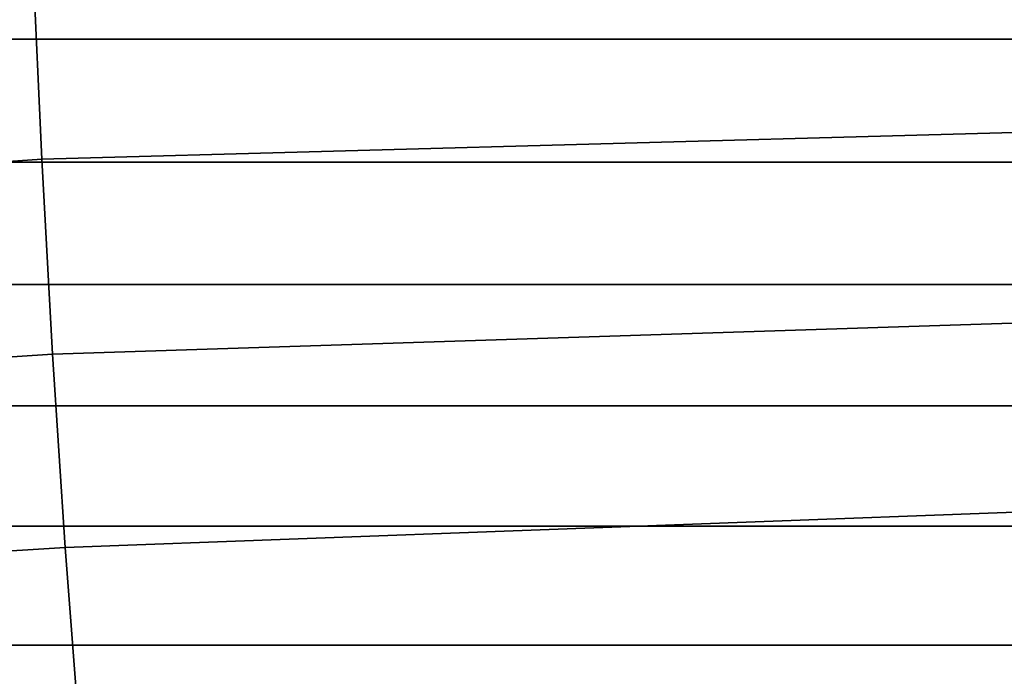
# Model space of a CAD drawing. Header units: metres. Extents: x -25 to 132, y -25 to 25.
# Tile 58 of 256: x 15.09 to 20.56, y -8.4 to -4.75. Entities that reach past the tile are written whole.
import ezdxf

# ---------------------------------------------------------------- set-up
doc = ezdxf.new("R2010")
doc.units = ezdxf.units.M
doc.layers.add('solid_12_061_071_XXX', color=7, linetype='CONTINUOUS')

msp = doc.modelspace()

# ---------------------------------------------------------------- linework, layer by layer
at = {"layer": 'solid_12_061_071_XXX'}
for points in [[(8.688833, -4.90104, 136.243835), (15.158553, -4.431789, 137.953903), (15.120025, -3.330443, 138.108063), (8.645394, -3.820584, 136.417694)], [(24.013302, -4.859131), (-24.013327, -4.859007), (-24.142324, -4.171086), (24.142305, -4.171205)], [(15.207943, -5.525727, 137.756287), (21.689003, -5.348721, 139.421982), (21.643511, -4.28879, 139.603943), (15.158553, -4.431789, 137.953903)], [(8.742986, -5.973228, 136.027115), (15.207943, -5.525727, 137.756287), (15.158553, -4.431789, 137.953903), (8.688833, -4.90104, 136.243835)], [(23.864687, -5.543165), (-23.864716, -5.543041), (-24.013327, -4.859007), (24.013302, -4.859131)], [(15.268107, -6.610474, 137.515533), (21.744404, -6.400637, 139.200317), (21.689003, -5.348721, 139.421982), (15.207943, -5.525727, 137.756287)], [(23.69665, -6.22244), (-23.696682, -6.222315), (-23.864716, -5.543041), (23.864687, -5.543165)], [(8.80776, -7.03536, 135.767914), (15.268107, -6.610474, 137.515533), (15.207943, -5.525727, 137.756287), (8.742986, -5.973228, 136.027115)], [(23.509308, -6.896553), (-23.509344, -6.896425), (-23.696682, -6.222315), (23.69665, -6.22244)], [(15.338956, -7.684256, 137.231995), (21.809637, -7.443006, 138.939194), (21.744404, -6.400637, 139.200317), (15.268107, -6.610474, 137.515533)], [(8.883057, -8.085655, 135.466629), (15.338956, -7.684256, 137.231995), (15.268107, -6.610474, 137.515533), (8.80776, -7.03536, 135.767914)], [(23.302748, -7.56518), (-23.30279, -7.565048), (-23.509344, -6.896425), (23.509308, -6.896553)], [(15.42038, -8.745305, 136.906082), (21.884615, -8.474296, 138.638931), (21.809637, -7.443006, 138.939194), (15.338956, -7.684256, 137.231995)], [(23.077185, -8.227601), (-23.07723, -8.227469), (-23.30279, -7.565048), (23.302748, -7.56518)], [(8.968752, -9.122355, 135.123764), (15.42038, -8.745305, 136.906082), (15.338956, -7.684256, 137.231995), (8.883057, -8.085655, 135.466629)], [(22.832758, -8.883422), (-22.832808, -8.883293), (-23.07723, -8.227469), (23.077185, -8.227601)]]:
    msp.add_3dface(points, dxfattribs=at)

doc.saveas('drawing.dxf')
